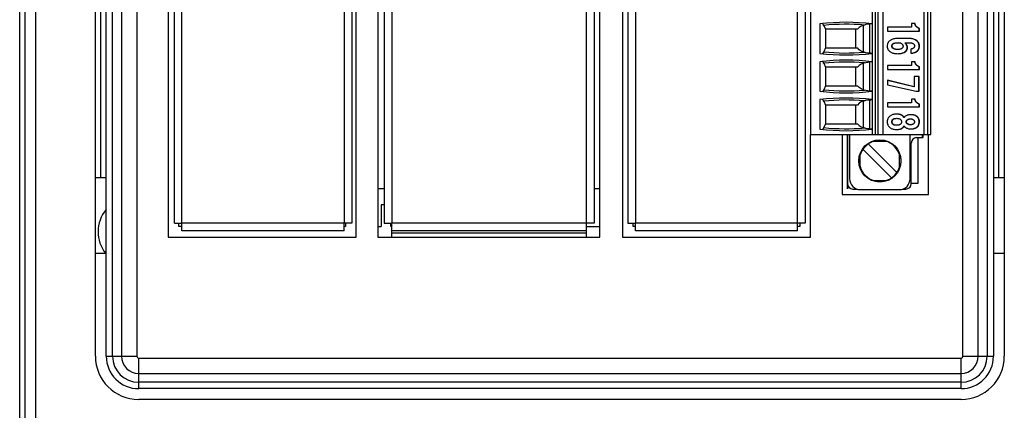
# Model space of a CAD drawing. Header units: millimetres. Extents: x 0 to 594, y 1 to 420.
# Tile 74 of 214: x 86 to 132, y 196 to 214. Entities that reach past the tile are written whole.
import ezdxf

# ---------------------------------------------------------------- set-up
doc = ezdxf.new("R2010")
doc.units = ezdxf.units.MM
doc.header["$LTSCALE"] = 32.67
for name, color, linetype in [('61753N-0_DXF_CONTINUOUS_LINE', 7, 'CONTINUOUS'), ('61756N-1_DXF_CONTINUOUS_LINE', 7, 'CONTINUOUS'), ('61757N-0_DXF_CONTINUOUS_LINE', 7, 'CONTINUOUS'), ('61758N-0_DXF_CONTINUOUS_LINE', 7, 'CONTINUOUS'), ('61786N-2_DXF_CONTINUOUS_LINE', 7, 'CONTINUOUS'), ('61787N-0_DXF_CONTINUOUS_LINE', 7, 'CONTINUOUS'), ('61789N-1_DXF_CONTINUOUS_LINE', 7, 'CONTINUOUS'), ('61852N-2_DXF_CONTINUOUS_LINE', 7, 'CONTINUOUS'), ('BASE-BOARD_DXF_CONTINUOUS_LINE', 7, 'CONTINUOUS'), ('MC_1_5-15-GFDXF_CONTINUOUS_LINE', 7, 'CONTINUOUS'), ('MC_1_5-18-GFDXF_CONTINUOUS_LINE', 7, 'CONTINUOUS'), ('PRT0001_DXF_CONTINUOUS_LINE', 7, 'CONTINUOUS'), ('U2-PXC_18472DXF_CONTINUOUS_LINE', 7, 'CONTINUOUS')]:
    doc.layers.add(name, color=color, linetype=linetype)

msp = doc.modelspace()

# ---------------------------------------------------------------- linework, layer by layer
at = {"layer": '61753N-0_DXF_CONTINUOUS_LINE', "color": 9, "linetype": 'Continuous'}
for p, q in [((90.1919, 206.5187), (90.1919, 275.5187)), ((131.6919, 206.5187), (131.6919, 275.5187))]:
    msp.add_line(p, q, dxfattribs=at)
at = {"layer": '61753N-0_DXF_CONTINUOUS_LINE', "color": 7, "linetype": 'Continuous'}
for p, q in [((90.4419, 206.5187), (89.9419, 206.5187)), ((131.9419, 206.5187), (131.4419, 206.5187)), ((103.1419, 205.2687), (103.1419, 204.2687)), ((103.2919, 205.2687), (103.1419, 205.2687)), ((103.5919, 204.2687), (103.5919, 204.4187)), ((103.6419, 204.3187), (103.5919, 204.2687)), ((102.9969, 204.2687), (103.1419, 204.2687)), ((103.6419, 204.2687), (103.5919, 204.2687)), ((112.6419, 204.2687), (113.2469, 204.2687))]:
    msp.add_line(p, q, dxfattribs=at)
at = {"layer": '61756N-1_DXF_CONTINUOUS_LINE', "color": 9, "linetype": 'Continuous'}
for p, q in [((101.4419, 278.3687), (101.4419, 204.4187)), ((93.9419, 204.4187), (93.9419, 217.2937)), ((101.4419, 204.4187), (93.9419, 204.4187))]:
    msp.add_line(p, q, dxfattribs=at)
at = {"layer": '61756N-1_DXF_CONTINUOUS_LINE', "color": 7, "linetype": 'Continuous'}
for p, q in [((101.7919, 278.3687), (101.7919, 204.4187)), ((93.5919, 204.4187), (93.5919, 217.2937)), ((93.5919, 204.4187), (93.9419, 204.4187)), ((93.9419, 204.0687), (93.9419, 204.4187)), ((101.4419, 204.0687), (101.4419, 204.4187)), ((101.7919, 204.4187), (101.4419, 204.4187)), ((101.4419, 204.0687), (93.9419, 204.0687))]:
    msp.add_line(p, q, dxfattribs=at)
at = {"layer": '61757N-0_DXF_CONTINUOUS_LINE', "color": 7, "linetype": 'Continuous'}
for p, q in [((103.2919, 264.6187), (103.2919, 204.4187)), ((112.9919, 264.6187), (112.9919, 204.4187)), ((103.2919, 204.4187), (103.6419, 204.4187)), ((103.6419, 203.7687), (103.6419, 204.4187)), ((112.9919, 204.4187), (112.6419, 204.4187)), ((112.6419, 203.7687), (112.6419, 204.4187)), ((112.6419, 204.0687), (103.6419, 204.0687))]:
    msp.add_line(p, q, dxfattribs=at)
at = {"layer": '61757N-0_DXF_CONTINUOUS_LINE', "color": 9, "linetype": 'Continuous'}
for p, q in [((103.6419, 264.6187), (103.6419, 204.4187)), ((112.6419, 204.4187), (112.6419, 264.6187)), ((112.6419, 204.4187), (103.6419, 204.4187)), ((103.6419, 203.9687), (112.6419, 203.9687))]:
    msp.add_line(p, q, dxfattribs=at)
at = {"layer": '61758N-0_DXF_CONTINUOUS_LINE', "color": 9, "linetype": 'Continuous'}
for p, q in [((122.3919, 204.4187), (122.3919, 264.6187)), ((114.8919, 222.8937), (114.8919, 204.4187)), ((122.3919, 204.4187), (114.8919, 204.4187))]:
    msp.add_line(p, q, dxfattribs=at)
at = {"layer": '61758N-0_DXF_CONTINUOUS_LINE', "color": 7, "linetype": 'Continuous'}
for p, q in [((122.7419, 264.6187), (122.7419, 204.4187)), ((114.5419, 222.8937), (114.5419, 204.4187)), ((114.5419, 204.4187), (114.8919, 204.4187)), ((114.8919, 204.0687), (114.8919, 204.4187)), ((122.7419, 204.4187), (122.3919, 204.4187)), ((122.3919, 204.0687), (122.3919, 204.4187)), ((122.3919, 204.0687), (114.8919, 204.0687))]:
    msp.add_line(p, q, dxfattribs=at)
at = {"layer": '61786N-2_DXF_CONTINUOUS_LINE', "color": 7, "linetype": 'Continuous'}
msp.add_line((86.4419, 150.0187), (86.4419, 358.0187), dxfattribs=at)
at = {"layer": '61787N-0_DXF_CONTINUOUS_LINE', "color": 3, "linetype": 'Continuous'}
for p, q in [((86.6919, 185.7687), (86.6919, 293.7687)), ((87.1919, 185.7687), (87.1919, 293.7687)), ((89.9419, 198.2687), (89.9419, 283.7687)), ((131.9419, 283.7687), (131.9419, 198.2687)), ((129.9419, 196.2687), (91.9419, 196.2687))]:
    msp.add_line(p, q, dxfattribs=at)
for centre, start, end in [((91.9419, 198.2687), 180, 270), ((129.9419, 198.2687), 270, 360)]:
    msp.add_arc(centre, 2, start, end, dxfattribs=at)
at = {"layer": '61789N-1_DXF_CONTINUOUS_LINE', "color": 3, "linetype": 'Continuous'}
for p, q in [((90.4419, 203.0187), (89.9419, 203.0187)), ((131.9419, 203.0187), (131.4419, 203.0187))]:
    msp.add_line(p, q, dxfattribs=at)
at = {"layer": '61789N-1_DXF_CONTINUOUS_LINE', "color": 7, "linetype": 'Continuous'}
msp.add_arc((91.6919, 204.0187), 1.625, 140.85487, 218.36163, dxfattribs=at)
at = {"layer": '61852N-2_DXF_CONTINUOUS_LINE', "color": 7, "linetype": 'Continuous'}
for p, q in [((90.4419, 198.2687), (90.4419, 283.7687)), ((131.4419, 283.7687), (131.4419, 198.2687)), ((101.9969, 203.7687), (101.9969, 279.0187)), ((102.9969, 265.2687), (102.9969, 203.7687)), ((113.2469, 203.7687), (113.2469, 265.2687)), ((114.2919, 222.8937), (114.2919, 203.7687)), ((93.2969, 217.2937), (93.2969, 203.7687)), ((122.9919, 203.7687), (122.9919, 208.5187)), ((124.4419, 208.5187), (124.4419, 205.7437)), ((128.4419, 205.7437), (128.4419, 208.5187)), ((127.9419, 208.3687), (127.9419, 206.2437)), ((127.9419, 206.2437), (127.6419, 206.2437)), ((124.4419, 205.7437), (128.4419, 205.7437)), ((93.7969, 204.2687), (93.7969, 204.4187)), ((101.4969, 204.4187), (101.4969, 204.2687)), ((114.7919, 204.2687), (114.7919, 204.4187)), ((122.4919, 204.4187), (122.4919, 204.2687)), ((93.9419, 204.2687), (93.7969, 204.2687)), ((101.4969, 204.2687), (101.4419, 204.2687)), ((114.8919, 204.2687), (114.7919, 204.2687)), ((122.4919, 204.2687), (122.3919, 204.2687)), ((93.2969, 203.7687), (101.9969, 203.7687)), ((102.9969, 203.7687), (113.2469, 203.7687)), ((114.2919, 203.7687), (122.9919, 203.7687)), ((129.9419, 196.7687), (91.9419, 196.7687))]:
    msp.add_line(p, q, dxfattribs=at)
at = {"layer": '61852N-2_DXF_CONTINUOUS_LINE', "color": 9, "linetype": 'Continuous'}
for p, q in [((90.7348, 198.2687), (90.7348, 283.7687)), ((91.149, 283.7687), (91.149, 198.2687)), ((91.8561, 283.7687), (91.8561, 198.2687)), ((130.0277, 198.2687), (130.0277, 283.7687)), ((130.7348, 198.2687), (130.7348, 283.7687)), ((131.149, 283.7687), (131.149, 198.2687)), ((90.4419, 198.2687), (91.8561, 198.2687)), ((91.9419, 196.7687), (91.9419, 198.1829)), ((91.9419, 198.1829), (129.9419, 198.1829)), ((129.9419, 196.7687), (129.9419, 198.1829)), ((130.0277, 198.2687), (131.4419, 198.2687)), ((91.9419, 197.4758), (129.9419, 197.4758)), ((129.9419, 197.0616), (91.9419, 197.0616))]:
    msp.add_line(p, q, dxfattribs=at)
at = {"layer": '61852N-2_DXF_CONTINUOUS_LINE', "color": 7, "linetype": 'Continuous'}
for centre, start, end in [((91.9419, 198.2687), 180, 270), ((129.9419, 198.2687), 270, 360)]:
    msp.add_arc(centre, 1.5, start, end, dxfattribs=at)
at = {"layer": '61852N-2_DXF_CONTINUOUS_LINE', "color": 9, "linetype": 'Continuous'}
for centre, radius, start, end in [((91.9419, 198.2687), 1.2071, 180, 270), ((91.9419, 198.2687), 0.7929, 180, 270), ((91.9419, 198.2687), 0.0858, 180, 270), ((129.9419, 198.2687), 1.2071, 270, 360), ((129.9419, 198.2687), 0.7929, 270, 360), ((129.9419, 198.2687), 0.0858, 270, 360)]:
    msp.add_arc(centre, radius, start, end, dxfattribs=at)
at = {"layer": 'BASE-BOARD_DXF_CONTINUOUS_LINE', "color": 7, "linetype": 'Continuous'}
for p, q in [((102.9969, 206.0187), (103.2919, 206.0187)), ((112.9919, 206.0187), (113.2469, 206.0187))]:
    msp.add_line(p, q, dxfattribs=at)
at = {"layer": 'MC_1_5-15-GFDXF_CONTINUOUS_LINE', "color": 7, "linetype": 'Continuous'}
for p, q in [((124.6919, 208.5187), (124.6919, 206.2437)), ((128.1919, 208.3687), (128.1919, 208.5187)), ((127.6419, 206.2437), (127.6419, 208.1187)), ((127.8919, 208.3687), (128.1919, 208.3687)), ((124.9419, 205.9937), (125.1362, 205.9937)), ((127.2476, 205.9937), (127.3919, 205.9937))]:
    msp.add_line(p, q, dxfattribs=at)
at = {"layer": 'MC_1_5-15-GFDXF_CONTINUOUS_LINE', "color": 9, "linetype": 'Continuous'}
msp.add_line((128.1419, 208.5187), (128.1419, 208.3687), dxfattribs=at)
at = {"layer": 'MC_1_5-15-GFDXF_CONTINUOUS_LINE', "color": 7, "linetype": 'Continuous'}
for centre, start, end in [((127.8919, 208.1187), 90, 180), ((124.9419, 206.2437), 180, 270), ((127.3919, 206.2437), 270, 360)]:
    msp.add_arc(centre, 0.25, start, end, dxfattribs=at)
at = {"layer": 'MC_1_5-18-GFDXF_CONTINUOUS_LINE', "color": 7, "linetype": 'Continuous'}
for p, q in [((124.6919, 208.5187), (124.6919, 206.2437)), ((128.1919, 208.3687), (128.1919, 208.5187)), ((127.6419, 206.2437), (127.6419, 208.1187)), ((127.8919, 208.3687), (128.1919, 208.3687)), ((124.9419, 205.9937), (125.1362, 205.9937)), ((127.2476, 205.9937), (127.3919, 205.9937))]:
    msp.add_line(p, q, dxfattribs=at)
at = {"layer": 'MC_1_5-18-GFDXF_CONTINUOUS_LINE', "color": 9, "linetype": 'Continuous'}
msp.add_line((128.1419, 208.5187), (128.1419, 208.3687), dxfattribs=at)
at = {"layer": 'MC_1_5-18-GFDXF_CONTINUOUS_LINE', "color": 7, "linetype": 'Continuous'}
for centre, start, end in [((127.8919, 208.1187), 90, 180), ((124.9419, 206.2437), 180, 270), ((127.3919, 206.2437), 270, 360)]:
    msp.add_arc(centre, 0.25, start, end, dxfattribs=at)
at = {"layer": 'PRT0001_DXF_CONTINUOUS_LINE', "color": 7, "linetype": 'Continuous', "const_width": 0.0754}
msp.add_lwpolyline([(124.6919, 208.5187), (124.6919, 205.9936)], dxfattribs=at)
at = {"layer": 'U2-PXC_18472DXF_CONTINUOUS_LINE', "color": 7, "linetype": 'Continuous'}
for p, q in [((122.9919, 240.1187), (122.9919, 208.5187)), ((125.8419, 240.1187), (125.8419, 208.5187)), ((126.3419, 208.5187), (126.3419, 240.1187)), ((128.2419, 208.5187), (128.2419, 240.1187)), ((128.5419, 208.5187), (128.5419, 240.1187)), ((123.424, 213.6255), (123.424, 212.2619)), ((123.6022, 213.5546), (123.6738, 213.3737)), ((125.474, 213.5724), (125.4419, 213.5621)), ((127.6593, 213.4761), (126.5516, 213.4761)), ((126.5516, 213.4761), (126.5516, 213.2908)), ((127.8178, 213.6394), (127.6593, 213.6394)), ((127.6593, 213.6394), (127.6593, 213.4761)), ((128.0205, 213.407), (128.0076, 213.407)), ((128.0076, 213.2908), (128.0076, 213.407)), ((128.0205, 213.2908), (128.0205, 213.407)), ((125.1553, 213.3737), (123.6738, 213.3737)), ((123.6919, 212.5137), (123.6919, 213.3737)), ((125.0669, 213.3737), (125.0669, 212.5137)), ((126.5516, 213.2908), (128.0205, 213.2908)), ((127.5188, 212.951), (127.0332, 212.951)), ((123.6738, 212.5137), (123.6022, 212.3327)), ((123.6738, 212.5137), (125.1553, 212.5137)), ((127.0633, 212.7569), (127.1436, 212.7569)), ((127.3413, 212.7569), (127.4887, 212.7569)), ((125.4419, 212.3253), (125.474, 212.3149)), ((127.6212, 212.4613), (127.6212, 212.2671)), ((123.424, 211.8755), (123.424, 210.5119)), ((123.6022, 211.8046), (123.6738, 211.6237)), ((125.1553, 211.6237), (123.6738, 211.6237)), ((123.6919, 210.7637), (123.6919, 211.6237)), ((125.0669, 211.6237), (125.0669, 210.7637)), ((125.474, 211.8224), (125.4419, 211.8121)), ((127.6593, 211.7055), (126.5516, 211.7055)), ((126.5516, 211.7055), (126.5516, 211.5202)), ((127.8178, 211.8688), (127.6593, 211.8688)), ((127.6593, 211.8688), (127.6593, 211.7055)), ((128.0205, 211.6364), (128.0076, 211.6364)), ((128.0076, 211.5202), (128.0076, 211.6364)), ((128.0205, 211.5202), (128.0205, 211.6364)), ((126.5516, 211.5202), (128.0205, 211.5202)), ((128.0004, 211.1893), (127.7717, 211.1893)), ((127.7717, 211.1893), (127.7717, 210.723)), ((127.9875, 210.5186), (127.9875, 211.1893)), ((128.0004, 210.5186), (128.0004, 211.1893)), ((123.6738, 210.7637), (123.6022, 210.5827)), ((123.6738, 210.7637), (125.1553, 210.7637)), ((127.7717, 210.723), (126.5516, 211.0172)), ((126.5516, 211.0172), (126.5516, 210.8054)), ((127.7587, 210.723), (126.5516, 211.0141)), ((126.5516, 210.8054), (127.868, 210.5186)), ((127.7717, 210.723), (127.7587, 210.723)), ((125.4419, 210.5753), (125.474, 210.5649)), ((127.868, 210.5186), (128.0004, 210.5186)), ((123.424, 210.1255), (123.424, 208.7619)), ((123.6022, 210.0546), (123.6738, 209.8737)), ((125.1553, 209.8737), (123.6738, 209.8737)), ((123.6919, 209.0137), (123.6919, 209.8737)), ((125.0669, 209.8737), (125.0669, 209.0137)), ((125.474, 210.0724), (125.4419, 210.0621)), ((127.6593, 209.9805), (126.5516, 209.9805)), ((126.5516, 209.9805), (126.5516, 209.7952)), ((126.5516, 209.7952), (128.0205, 209.7952)), ((127.8178, 210.1438), (127.6593, 210.1438)), ((127.6593, 210.1438), (127.6593, 209.9805)), ((128.0205, 209.9114), (128.0076, 209.9114)), ((128.0076, 209.7952), (128.0076, 209.9114)), ((128.0205, 209.7952), (128.0205, 209.9114)), ((127.3121, 209.301), (127.2992, 209.301)), ((123.6738, 209.0137), (123.6022, 208.8327)), ((123.6738, 209.0137), (125.1553, 209.0137)), ((127.3121, 208.898), (127.2992, 208.898)), ((122.9919, 208.5187), (128.5419, 208.5187)), ((124.7919, 208.5187), (124.7919, 206.4687)), ((125.4419, 208.8253), (125.474, 208.8149)), ((127.5919, 206.4687), (127.5919, 208.5187)), ((126.9759, 206.7572), (125.6554, 208.0777)), ((125.8685, 208.2062), (126.5143, 208.2062)), ((125.2794, 206.9707), (125.2794, 207.6167)), ((125.4079, 207.8302), (126.7284, 206.5097)), ((127.1044, 206.9706), (127.1044, 207.6166)), ((125.8695, 206.3812), (126.5154, 206.3812)), ((125.2919, 205.9687), (127.0919, 205.9687))]:
    msp.add_line(p, q, dxfattribs=at)
at = {"layer": 'U2-PXC_18472DXF_CONTINUOUS_LINE', "color": 9, "linetype": 'Continuous'}
for p, q in [((125.9919, 208.5187), (125.9919, 240.1187)), ((126.0919, 240.1187), (126.0919, 208.5187)), ((128.3919, 240.1187), (128.3919, 208.5187)), ((125.4419, 212.3253), (125.4419, 213.5621)), ((125.7169, 213.6176), (125.7169, 212.2698)), ((126.7603, 212.5951), (126.7473, 212.5951)), ((127.4666, 212.5289), (127.4537, 212.5289)), ((128.0205, 212.5951), (128.0076, 212.5951)), ((125.4419, 210.5753), (125.4419, 211.8121)), ((125.7169, 211.8676), (125.7169, 210.5198)), ((125.4419, 208.8253), (125.4419, 210.0621)), ((125.7169, 210.1176), (125.7169, 208.7698)), ((126.7603, 209.0995), (126.7473, 209.0995)), ((127.4225, 209.0995), (127.4096, 209.0995)), ((128.0205, 209.0995), (128.0076, 209.0995)), ((126.0866, 208.255), (126.296, 208.255)), ((125.2306, 207.1902), (125.2306, 207.3975)), ((127.1532, 207.3971), (127.1532, 207.1899)), ((126.2972, 206.3324), (126.0878, 206.3324))]:
    msp.add_line(p, q, dxfattribs=at)
at = {"layer": 'U2-PXC_18472DXF_CONTINUOUS_LINE', "color": 7, "linetype": 'Continuous'}
for points in [[(123.6022, 213.5546), (123.5785, 213.6017), (123.5526, 213.6297), (123.5294, 213.6361)], [(125.4419, 213.5621), (125.3336, 213.517), (125.2361, 213.454), (125.1553, 213.3737)], [(125.7169, 213.6176), (125.6317, 213.6085), (125.5505, 213.5933), (125.474, 213.5724)], [(125.8302, 213.6264), (125.8069, 213.6261), (125.7678, 213.6221), (125.7169, 213.6176)], [(128.0076, 213.407), (127.9772, 213.4238), (127.9511, 213.4386), (127.9288, 213.4524), (127.91, 213.4657), (127.8941, 213.4787), (127.8804, 213.4919), (127.868, 213.5058), (127.8565, 213.521), (127.8456, 213.5379), (127.8351, 213.5573), (127.8248, 213.5798), (127.8148, 213.6067), (127.8049, 213.6394)], [(128.0205, 213.407), (127.9908, 213.4235), (127.965, 213.438), (127.9418, 213.4523), (127.9221, 213.4663), (127.9055, 213.4801), (127.8909, 213.4945), (127.878, 213.5094), (127.8669, 213.5247), (127.856, 213.5423), (127.8454, 213.5627), (127.8365, 213.5829), (127.8273, 213.6078), (127.8178, 213.6394)], [(127.0332, 212.951), (126.9724, 212.9493), (126.919, 212.9447), (126.8721, 212.9378), (126.8259, 212.9281), (126.7847, 212.9163), (126.7495, 212.9035), (126.7192, 212.8899), (126.6908, 212.8747), (126.6668, 212.8594), (126.645, 212.843), (126.6261, 212.8264), (126.6093, 212.8092), (126.5944, 212.7913), (126.5813, 212.773), (126.5699, 212.7539), (126.5599, 212.7342), (126.5515, 212.7137), (126.5446, 212.6925), (126.539, 212.6699), (126.5349, 212.6466), (126.5324, 212.622), (126.5315, 212.5951)], [(128.0205, 212.5951), (128.0195, 212.6235), (128.0166, 212.6498), (128.0119, 212.6751), (128.0054, 212.6992), (127.9974, 212.7217), (127.9878, 212.7432), (127.9767, 212.7634), (127.9641, 212.7826), (127.9499, 212.8009), (127.9338, 212.8187), (127.9162, 212.8353), (127.8962, 212.8514), (127.8741, 212.8668), (127.8495, 212.8813), (127.8217, 212.8952), (127.7913, 212.9078), (127.7565, 212.9197), (127.7184, 212.9299), (127.6759, 212.9385), (127.6306, 212.945), (127.5785, 212.9494), (127.5188, 212.951)], [(128.0076, 212.5951), (128.0066, 212.6228), (128.0038, 212.6487), (127.9994, 212.673), (127.9935, 212.696), (127.986, 212.7178), (127.9771, 212.7385), (127.9667, 212.7583), (127.9548, 212.7773), (127.9413, 212.7956), (127.926, 212.8132), (127.9088, 212.8302), (127.8896, 212.8466), (127.8679, 212.8623), (127.8437, 212.8773), (127.8165, 212.8916), (127.7859, 212.9049), (127.7516, 212.9172), (127.713, 212.9281), (127.6697, 212.9373), (127.6211, 212.9446), (127.5667, 212.9493), (127.5188, 212.9507)], [(125.4419, 212.3253), (125.3332, 212.3706), (125.2358, 212.4336), (125.1553, 212.5137)], [(126.5315, 212.5951), (126.5325, 212.5664), (126.5354, 212.5402), (126.54, 212.5152), (126.5465, 212.4913), (126.5544, 212.4693), (126.5638, 212.4484), (126.5747, 212.4288), (126.587, 212.4103), (126.6009, 212.3927), (126.6166, 212.3758), (126.634, 212.3597), (126.6535, 212.3444), (126.6757, 212.3294), (126.6999, 212.3155), (126.7279, 212.302), (126.757, 212.2903), (126.7903, 212.2793), (126.8291, 212.2692), (126.874, 212.2604), (126.9201, 212.2541), (126.9741, 212.2497), (127.0372, 212.248)], [(126.7473, 212.5951), (126.748, 212.6133), (126.7498, 212.6285), (126.7526, 212.6417), (126.7561, 212.6533), (126.7604, 212.6637), (126.7654, 212.6733), (126.7713, 212.6822), (126.778, 212.6906), (126.7858, 212.6985), (126.7949, 212.7062), (126.8056, 212.7137), (126.8184, 212.7209), (126.8338, 212.728), (126.8527, 212.7349), (126.8764, 212.7414), (126.9066, 212.7474), (126.9459, 212.7524), (126.9953, 212.7558), (127.0503, 212.7569)], [(127.0142, 212.4421), (126.9683, 212.4435), (126.93, 212.4472), (126.8981, 212.4526), (126.8715, 212.4591), (126.8492, 212.4664), (126.8306, 212.4742), (126.8149, 212.4825), (126.8017, 212.491), (126.7905, 212.4997), (126.7811, 212.5087), (126.773, 212.5179), (126.7663, 212.5273), (126.7606, 212.5371), (126.756, 212.5474), (126.7523, 212.5581), (126.7496, 212.5696), (126.7479, 212.5818), (126.7473, 212.5951)], [(126.7603, 212.5951), (126.761, 212.6137), (126.763, 212.6295), (126.7659, 212.643), (126.7696, 212.6548), (126.7744, 212.666), (126.78, 212.6759), (126.7862, 212.6849), (126.7934, 212.6933), (126.8016, 212.7011), (126.8108, 212.7084), (126.8221, 212.7159), (126.8345, 212.7225), (126.8497, 212.7292), (126.8654, 212.7348), (126.8832, 212.7399), (126.905, 212.7447), (126.9317, 212.7492), (126.9582, 212.7524), (126.9869, 212.7547), (127.0215, 212.7563), (127.0633, 212.7569)], [(127.0272, 212.4421), (126.9855, 212.4433), (126.9511, 212.4462), (126.9201, 212.4508), (126.8923, 212.4569), (126.8697, 212.4637), (126.8491, 212.4717), (126.8311, 212.4806), (126.8168, 212.4895), (126.8051, 212.4984), (126.7946, 212.5081), (126.7862, 212.5176), (126.7791, 212.5275), (126.7734, 212.5375), (126.7687, 212.5478), (126.7651, 212.5586), (126.7625, 212.57), (126.7608, 212.582), (126.7603, 212.5951)], [(127.262, 212.5951), (127.2613, 212.581), (127.2595, 212.5681), (127.2567, 212.556), (127.2529, 212.5447), (127.2481, 212.5339), (127.2423, 212.5236), (127.2355, 212.514), (127.2276, 212.5047), (127.2191, 212.4963), (127.2093, 212.4882), (127.1977, 212.4803), (127.1839, 212.4725), (127.1697, 212.4659), (127.1539, 212.4599), (127.1348, 212.4542), (127.1118, 212.4492), (127.089, 212.4457), (127.0612, 212.4431), (127.0272, 212.4421)], [(127.0372, 212.248), (127.0893, 212.2496), (127.1371, 212.2542), (127.1812, 212.2613), (127.2234, 212.2711), (127.2604, 212.2825), (127.2926, 212.2951), (127.3229, 212.3097), (127.3482, 212.3246), (127.3696, 212.3395), (127.388, 212.3548), (127.4044, 212.3708), (127.4181, 212.3868), (127.43, 212.4033), (127.4398, 212.4198), (127.448, 212.4365), (127.4546, 212.4537), (127.4599, 212.4716), (127.4636, 212.4897), (127.4658, 212.5086), (127.4666, 212.5289)], [(127.0372, 212.2484), (127.0743, 212.2495), (127.1213, 212.2538), (127.1645, 212.2606), (127.2039, 212.2693), (127.2393, 212.2797), (127.271, 212.2914), (127.299, 212.3041), (127.3237, 212.3174), (127.3454, 212.3314), (127.3645, 212.3457), (127.3811, 212.3604), (127.3955, 212.3753), (127.4081, 212.3905), (127.4188, 212.4061), (127.428, 212.4219), (127.4358, 212.4382), (127.4421, 212.4549), (127.4471, 212.4722), (127.4507, 212.4902), (127.4529, 212.5091), (127.4537, 212.5289)], [(127.1436, 212.7569), (127.1658, 212.7387), (127.1855, 212.7217), (127.2028, 212.7056), (127.2174, 212.6904), (127.2297, 212.6758), (127.2394, 212.6625), (127.2472, 212.6495), (127.2529, 212.6377), (127.257, 212.6267), (127.2598, 212.6159), (127.2614, 212.6055), (127.262, 212.5951)], [(127.4537, 212.5289), (127.453, 212.5475), (127.4508, 212.5662), (127.4471, 212.5851), (127.4417, 212.6045), (127.4346, 212.6243), (127.4256, 212.6446), (127.4143, 212.6656), (127.4006, 212.6873), (127.3841, 212.7098), (127.3644, 212.733), (127.3413, 212.7569)], [(127.4666, 212.5289), (127.4659, 212.5478), (127.4636, 212.5668), (127.4598, 212.5859), (127.4544, 212.6054), (127.4471, 212.6255), (127.438, 212.6456), (127.4266, 212.6666), (127.413, 212.688), (127.3966, 212.7103), (127.3773, 212.7331), (127.3543, 212.7569)], [(127.4887, 212.7569), (127.5317, 212.7562), (127.5675, 212.7545), (127.5971, 212.752), (127.626, 212.7484), (127.6536, 212.7434), (127.6758, 212.738), (127.6938, 212.7323), (127.7128, 212.7248), (127.7286, 212.7166), (127.741, 212.7085), (127.751, 212.7006), (127.7601, 212.6917), (127.7676, 212.6825), (127.7738, 212.6731), (127.7789, 212.6631), (127.7832, 212.6524), (127.7866, 212.6412), (127.7892, 212.6284), (127.791, 212.6133), (127.7917, 212.5951)], [(127.6211, 212.2682), (127.6559, 212.2712), (127.6987, 212.2776), (127.7371, 212.2858), (127.7715, 212.2956), (127.8023, 212.3067), (127.83, 212.3189), (127.8548, 212.332), (127.8771, 212.346), (127.8971, 212.3606), (127.915, 212.3759), (127.9311, 212.3919), (127.9454, 212.4085), (127.9581, 212.4257), (127.9693, 212.4437), (127.9791, 212.4624), (127.9875, 212.4819), (127.9945, 212.5023), (128, 212.5237), (128.0041, 212.5462), (128.0067, 212.57), (128.0076, 212.5951)], [(127.6212, 212.2671), (127.6708, 212.2715), (127.7143, 212.2781), (127.7523, 212.2864), (127.7896, 212.2974), (127.8235, 212.3101), (127.8526, 212.3237), (127.8779, 212.3381), (127.9022, 212.3546), (127.9229, 212.3713), (127.9405, 212.3882), (127.9557, 212.4052), (127.9695, 212.4235), (127.9813, 212.4421), (127.9915, 212.4613), (128.0002, 212.4812), (128.0073, 212.5019), (128.0129, 212.5235), (128.0171, 212.5462), (128.0196, 212.5698), (128.0205, 212.5951)], [(127.7917, 212.5951), (127.7912, 212.5843), (127.7896, 212.5738), (127.7869, 212.5633), (127.7831, 212.553), (127.7783, 212.5431), (127.7723, 212.5332), (127.765, 212.5234), (127.7565, 212.514), (127.747, 212.5052), (127.7359, 212.4967), (127.7231, 212.4885), (127.7097, 212.4815), (127.6946, 212.4752), (127.6776, 212.4696), (127.6604, 212.4656), (127.6417, 212.4627), (127.6212, 212.4613)], [(123.6022, 212.3327), (123.5785, 212.2857), (123.5527, 212.2577), (123.5294, 212.2512)], [(125.7169, 212.2698), (125.6317, 212.2789), (125.5505, 212.294), (125.474, 212.3149)], [(125.8302, 212.261), (125.807, 212.2613), (125.768, 212.2652), (125.7169, 212.2698)], [(123.6022, 211.8046), (123.5785, 211.8517), (123.5526, 211.8797), (123.5294, 211.8861)], [(125.4419, 211.8121), (125.3336, 211.767), (125.2361, 211.704), (125.1553, 211.6237)], [(125.474, 211.8224), (125.5505, 211.8433), (125.6317, 211.8585), (125.7169, 211.8676)], [(125.8302, 211.8764), (125.8069, 211.8761), (125.7678, 211.8721), (125.7169, 211.8676)], [(128.0076, 211.6364), (127.9772, 211.6532), (127.9511, 211.668), (127.9288, 211.6818), (127.91, 211.6951), (127.8941, 211.7081), (127.8804, 211.7213), (127.868, 211.7352), (127.8565, 211.7504), (127.8456, 211.7673), (127.8351, 211.7867), (127.8248, 211.8092), (127.8148, 211.8361), (127.8049, 211.8688)], [(128.0205, 211.6364), (127.9908, 211.6529), (127.965, 211.6675), (127.9418, 211.6817), (127.9221, 211.6957), (127.9055, 211.7095), (127.8909, 211.7239), (127.878, 211.7388), (127.8669, 211.7541), (127.856, 211.7717), (127.8454, 211.7921), (127.8365, 211.8123), (127.8273, 211.8372), (127.8178, 211.8688)], [(125.4419, 210.5753), (125.3332, 210.6206), (125.2358, 210.6836), (125.1553, 210.7637)], [(123.6022, 210.5827), (123.5785, 210.5357), (123.5527, 210.5077), (123.5294, 210.5012)], [(125.7169, 210.5198), (125.6317, 210.5289), (125.5505, 210.544), (125.474, 210.5649)], [(125.8302, 210.511), (125.807, 210.5113), (125.768, 210.5152), (125.7169, 210.5198)], [(123.6022, 210.0546), (123.5785, 210.1017), (123.5526, 210.1297), (123.5294, 210.1361)], [(125.4419, 210.0621), (125.3336, 210.017), (125.2361, 209.954), (125.1553, 209.8737)], [(125.474, 210.0724), (125.5505, 210.0933), (125.6317, 210.1085), (125.7169, 210.1176)], [(125.7169, 210.1176), (125.768, 210.1222), (125.807, 210.1261), (125.8302, 210.1264)], [(128.0076, 209.9114), (127.9772, 209.9282), (127.9511, 209.943), (127.9288, 209.9568), (127.91, 209.9701), (127.8941, 209.9831), (127.8804, 209.9963), (127.868, 210.0102), (127.8565, 210.0254), (127.8456, 210.0423), (127.8351, 210.0617), (127.8248, 210.0842), (127.8148, 210.1111), (127.8049, 210.1438)], [(128.0205, 209.9114), (127.9908, 209.9279), (127.965, 209.9425), (127.9418, 209.9567), (127.9221, 209.9707), (127.9055, 209.9845), (127.8909, 209.9989), (127.878, 210.0138), (127.8669, 210.0291), (127.856, 210.0467), (127.8454, 210.0671), (127.8365, 210.0873), (127.8273, 210.1122), (127.8178, 210.1438)], [(126.9629, 209.4554), (126.9146, 209.4539), (126.8713, 209.4497), (126.8327, 209.4433), (126.7965, 209.4348), (126.7604, 209.4233), (126.7289, 209.4104), (126.7016, 209.3967), (126.6771, 209.3818), (126.6546, 209.3656), (126.6349, 209.3488), (126.617, 209.3309), (126.6012, 209.3124), (126.5869, 209.2928), (126.5743, 209.2724), (126.5634, 209.251), (126.5539, 209.2286), (126.5461, 209.2052), (126.5399, 209.1807), (126.5353, 209.1548), (126.5325, 209.1281), (126.5315, 209.0995)], [(127.3121, 209.301), (127.3017, 209.3188), (127.2903, 209.3352), (127.2778, 209.3504), (127.2641, 209.3646), (127.249, 209.378), (127.2322, 209.3905), (127.2136, 209.4022), (127.1939, 209.4127), (127.1719, 209.4223), (127.1466, 209.4313), (127.1192, 209.4389), (127.0878, 209.4455), (127.0511, 209.4508), (127.0109, 209.4542), (126.9629, 209.4554)], [(127.2992, 209.301), (127.2892, 209.3182), (127.2783, 209.3341), (127.2662, 209.3489), (127.2531, 209.3628), (127.2386, 209.3759), (127.2227, 209.3881), (127.2051, 209.3996), (127.1855, 209.4104), (127.1637, 209.4204), (127.1391, 209.4295), (127.1112, 209.4377), (127.0794, 209.4447), (127.0427, 209.4503), (127.0001, 209.454), (126.9629, 209.4551)], [(127.6272, 209.429), (127.5913, 209.4278), (127.5558, 209.4243), (127.521, 209.4185), (127.4883, 209.4109), (127.4577, 209.4014), (127.4301, 209.3907), (127.4056, 209.3792), (127.3835, 209.3666), (127.3648, 209.3539), (127.3484, 209.3409), (127.334, 209.3274), (127.3221, 209.3141), (127.3121, 209.301)], [(128.0205, 209.0995), (128.0195, 209.1272), (128.0168, 209.1533), (128.0124, 209.1779), (128.0064, 209.201), (127.9989, 209.2234), (127.9899, 209.2444), (127.9797, 209.2642), (127.9682, 209.2827), (127.9554, 209.3002), (127.9413, 209.3166), (127.9256, 209.3323), (127.9089, 209.3467), (127.8902, 209.3604), (127.8702, 209.373), (127.8482, 209.3846), (127.824, 209.3953), (127.798, 209.4047), (127.7689, 209.413), (127.74, 209.4192), (127.7071, 209.4243), (127.6698, 209.4277), (127.6272, 209.429)], [(128.0076, 209.0995), (128.0066, 209.1276), (128.0037, 209.1541), (127.9991, 209.1792), (127.9929, 209.2029), (127.9852, 209.2252), (127.9761, 209.2463), (127.9656, 209.2662), (127.9536, 209.2851), (127.9403, 209.3029), (127.9254, 209.3198), (127.909, 209.3357), (127.8909, 209.3506), (127.8709, 209.3646), (127.849, 209.3776), (127.8248, 209.3895), (127.798, 209.4003), (127.7685, 209.4097), (127.7358, 209.4175), (127.6995, 209.4236), (127.6592, 209.4275), (127.6272, 209.4286)], [(125.1553, 209.0137), (125.2361, 208.9333), (125.3336, 208.8704), (125.4419, 208.8253)], [(126.5315, 209.0995), (126.5325, 209.0706), (126.5354, 209.0433), (126.5402, 209.0168), (126.5467, 208.9918), (126.5549, 208.9681), (126.5645, 208.9456), (126.5756, 208.9244), (126.5882, 208.9043), (126.6023, 208.8852), (126.6177, 208.8674), (126.6349, 208.8502), (126.6534, 208.8344), (126.6739, 208.8193), (126.6963, 208.8054), (126.7204, 208.7926), (126.7474, 208.7807), (126.776, 208.7704), (126.8083, 208.7611), (126.8402, 208.7542), (126.8762, 208.7487), (126.9169, 208.745), (126.9629, 208.7436)], [(126.7473, 209.0995), (126.748, 209.1178), (126.75, 209.1339), (126.753, 209.1483), (126.757, 209.1612), (126.7618, 209.173), (126.7674, 209.1838), (126.7739, 209.1938), (126.7813, 209.2031), (126.7896, 209.2119), (126.7992, 209.2201), (126.81, 209.2277), (126.8225, 209.2349), (126.8369, 209.2416), (126.8537, 209.2477), (126.8734, 209.2529), (126.8967, 209.2572), (126.9245, 209.2602), (126.958, 209.2613)], [(126.958, 208.9377), (126.9245, 208.9388), (126.8967, 208.9418), (126.8734, 208.9461), (126.8537, 208.9513), (126.8369, 208.9574), (126.8225, 208.9641), (126.81, 208.9713), (126.7992, 208.979), (126.7896, 208.9872), (126.7813, 208.9959), (126.7739, 209.0052), (126.7674, 209.0152), (126.7618, 209.026), (126.757, 209.0378), (126.753, 209.0507), (126.75, 209.0651), (126.748, 209.0812), (126.7473, 209.0995)], [(126.7603, 209.0995), (126.761, 209.1183), (126.7631, 209.1348), (126.7662, 209.1493), (126.7703, 209.1622), (126.7759, 209.1756), (126.7825, 209.1874), (126.79, 209.1981), (126.7984, 209.2077), (126.8076, 209.2164), (126.8179, 209.2243), (126.8297, 209.2318), (126.8433, 209.2388), (126.8573, 209.2445), (126.874, 209.2498), (126.894, 209.2546), (126.9158, 209.2581), (126.9408, 209.2604), (126.971, 209.2613)], [(126.971, 208.9377), (126.9392, 208.9387), (126.9128, 208.9413), (126.8892, 208.9454), (126.8683, 208.9508), (126.851, 208.9569), (126.8357, 208.9639), (126.8221, 208.9718), (126.8107, 208.9801), (126.8011, 208.9886), (126.7927, 208.9977), (126.7854, 209.0073), (126.7791, 209.0174), (126.7737, 209.0282), (126.7692, 209.0399), (126.7655, 209.0525), (126.7627, 209.0668), (126.7609, 209.0818), (126.7603, 209.0995)], [(126.9629, 208.7436), (127.0148, 208.7451), (127.0582, 208.749), (127.0979, 208.7554), (127.131, 208.7631), (127.1607, 208.7725), (127.1865, 208.7829), (127.2086, 208.794), (127.229, 208.8063), (127.247, 208.8194), (127.2628, 208.8332), (127.277, 208.8477), (127.2898, 208.8631), (127.3014, 208.8797), (127.3121, 208.898)], [(126.9629, 208.7439), (127.0001, 208.745), (127.0427, 208.7487), (127.0794, 208.7543), (127.1112, 208.7613), (127.1391, 208.7695), (127.1637, 208.7786), (127.1855, 208.7886), (127.2051, 208.7994), (127.2227, 208.8109), (127.2386, 208.8231), (127.2531, 208.8362), (127.2662, 208.8501), (127.2783, 208.8649), (127.2892, 208.8809), (127.2992, 208.898)], [(126.971, 209.2613), (127.0002, 209.2603), (127.0261, 209.2574), (127.0494, 209.2531), (127.0723, 209.247), (127.0919, 209.2399), (127.1087, 209.2321), (127.1246, 209.2229), (127.1379, 209.2135), (127.149, 209.204), (127.1588, 209.1939), (127.1674, 209.1832), (127.1746, 209.1722), (127.1805, 209.1611), (127.1852, 209.1496), (127.1889, 209.1379), (127.1915, 209.1257), (127.1931, 209.1131), (127.1937, 209.0995)], [(127.1937, 209.0995), (127.1931, 209.0856), (127.1914, 209.0726), (127.1886, 209.0599), (127.1847, 209.0479), (127.1797, 209.0364), (127.1737, 209.0253), (127.1666, 209.0148), (127.1583, 209.0046), (127.1491, 208.9952), (127.139, 208.9864), (127.1273, 208.9778), (127.1137, 208.9696), (127.0993, 208.9623), (127.0835, 208.9559), (127.0653, 208.9499), (127.0444, 208.9448), (127.0233, 208.9412), (126.999, 208.9387), (126.971, 208.9377)], [(127.3121, 208.898), (127.3225, 208.8843), (127.3347, 208.8709), (127.349, 208.8576), (127.365, 208.8449), (127.3832, 208.8326), (127.4045, 208.8204), (127.4283, 208.8091), (127.4551, 208.7985), (127.4854, 208.789), (127.518, 208.7811), (127.5533, 208.7751), (127.5898, 208.7713), (127.6272, 208.77)], [(127.4096, 209.0995), (127.4101, 209.1099), (127.4116, 209.1202), (127.4142, 209.1303), (127.4179, 209.1405), (127.4227, 209.1506), (127.4288, 209.1606), (127.4363, 209.1706), (127.4451, 209.1803), (127.4555, 209.1898), (127.4675, 209.1989), (127.4811, 209.2074), (127.4963, 209.2151), (127.5131, 209.2218), (127.5312, 209.2273), (127.5506, 209.2314), (127.571, 209.2339), (127.5922, 209.2348)], [(127.5922, 208.9642), (127.571, 208.9651), (127.5506, 208.9676), (127.5312, 208.9717), (127.5131, 208.9772), (127.4963, 208.9839), (127.4811, 208.9916), (127.4675, 209.0001), (127.4555, 209.0092), (127.4451, 209.0187), (127.4363, 209.0285), (127.4288, 209.0384), (127.4227, 209.0484), (127.4179, 209.0585), (127.4142, 209.0687), (127.4116, 209.0789), (127.4101, 209.0891), (127.4096, 209.0995)], [(127.4225, 209.0995), (127.423, 209.1097), (127.4245, 209.1197), (127.427, 209.1297), (127.4305, 209.1396), (127.435, 209.1493), (127.4406, 209.1589), (127.4475, 209.1684), (127.4557, 209.1779), (127.4647, 209.1866), (127.4751, 209.1951), (127.4871, 209.2033), (127.5005, 209.2109), (127.5148, 209.2175), (127.5307, 209.2234), (127.5482, 209.2283), (127.5657, 209.2318), (127.5847, 209.234), (127.6051, 209.2348)], [(127.6051, 208.9642), (127.5843, 208.965), (127.5644, 208.9675), (127.5456, 208.9714), (127.5268, 208.977), (127.5098, 208.9837), (127.4946, 208.9914), (127.4803, 209.0002), (127.4682, 209.0094), (127.458, 209.0188), (127.4488, 209.029), (127.4412, 209.0392), (127.4352, 209.0493), (127.4305, 209.0593), (127.4269, 209.0694), (127.4245, 209.0794), (127.423, 209.0894), (127.4225, 209.0995)], [(127.6051, 209.2348), (127.6272, 209.2339), (127.6482, 209.2314), (127.6682, 209.2273), (127.6877, 209.2216), (127.7051, 209.2148), (127.7207, 209.207), (127.7349, 209.1983), (127.7468, 209.1893), (127.7569, 209.1801), (127.7659, 209.1701), (127.7732, 209.1602), (127.7791, 209.1503), (127.7837, 209.1404), (127.7873, 209.1304), (127.7898, 209.1203), (127.7912, 209.1101), (127.7917, 209.0995)], [(127.7917, 209.0995), (127.7912, 209.0889), (127.7897, 209.0787), (127.7872, 209.0685), (127.7837, 209.0585), (127.7792, 209.0489), (127.7736, 209.0394), (127.7669, 209.0301), (127.7588, 209.0208), (127.7497, 209.0122), (127.7395, 209.004), (127.7276, 208.996), (127.7139, 208.9884), (127.6995, 208.9819), (127.6833, 208.976), (127.6651, 208.9709), (127.6467, 208.9674), (127.6267, 208.965), (127.6051, 208.9642)], [(127.6272, 208.7705), (127.6592, 208.7715), (127.6995, 208.7754), (127.7358, 208.7815), (127.7685, 208.7894), (127.798, 208.7988), (127.8248, 208.8095), (127.849, 208.8214), (127.8709, 208.8344), (127.8909, 208.8484), (127.909, 208.8633), (127.9254, 208.8792), (127.9403, 208.8961), (127.9536, 208.9139), (127.9656, 208.9328), (127.9761, 208.9527), (127.9852, 208.9738), (127.9929, 208.9962), (127.9991, 209.0198), (128.0037, 209.0449), (128.0066, 209.0714), (128.0076, 209.0995)], [(127.6272, 208.77), (127.6719, 208.7715), (127.7116, 208.7753), (127.7468, 208.7811), (127.7794, 208.7888), (127.8125, 208.7993), (127.8412, 208.8111), (127.866, 208.8236), (127.8879, 208.8371), (127.9083, 208.8519), (127.9261, 208.8671), (127.9423, 208.8835), (127.9566, 208.9004), (127.9695, 208.9183), (127.981, 208.9371), (127.991, 208.9569), (127.9997, 208.9777), (128.0069, 208.9996), (128.0127, 209.0226), (128.017, 209.047), (128.0196, 209.0723), (128.0205, 209.0995)], [(123.6022, 208.8327), (123.5785, 208.7857), (123.5527, 208.7577), (123.5294, 208.7512)], [(125.7169, 208.7698), (125.6317, 208.7789), (125.5505, 208.794), (125.474, 208.8149)], [(125.8302, 208.761), (125.807, 208.7613), (125.768, 208.7652), (125.7169, 208.7698)]]:
    msp.add_lwpolyline(points, dxfattribs=at)
msp.add_circle((126.1919, 207.2937), 0.975, dxfattribs=at)
for centre, radius, start, end in [((124.6319, 203.6987), 10, 83.05018, 96.93798), ((124.6319, 222.1887), 10, 263.06202, 276.94982), ((124.6319, 201.9487), 10, 83.05018, 96.93798), ((124.6319, 220.4387), 10, 263.06202, 276.94982), ((124.6319, 200.1987), 10, 83.05018, 96.93798), ((124.6319, 218.6887), 10, 263.06202, 276.94982), ((126.1919, 207.2937), 0.95, 104.76816, 165.23172), ((126.1919, 207.2937), 0.95, 15.10594, 74.89433), ((126.1919, 207.2937), 0.95, 195.10594, 254.89433), ((126.1919, 207.2937), 0.95, 284.76816, 345.23172), ((125.2919, 206.4687), 0.5, 180, 270), ((127.0919, 206.4687), 0.5, 270, 360)]:
    msp.add_arc(centre, radius, start, end, dxfattribs=at)
at = {"layer": 'U2-PXC_18472DXF_CONTINUOUS_LINE', "color": 9, "linetype": 'Continuous'}
for centre, start, end in [((124.6319, 203.6987), 85.12552, 95.96473), ((124.6319, 222.1887), 264.03527, 274.87448), ((124.6319, 201.9487), 85.12552, 95.96473), ((124.6319, 220.4387), 264.03527, 274.87448), ((124.6319, 200.1987), 85.12552, 95.96473), ((124.6319, 218.6887), 264.03527, 274.87448)]:
    msp.add_arc(centre, 9.9096, start, end, dxfattribs=at)

doc.saveas('drawing.dxf')
